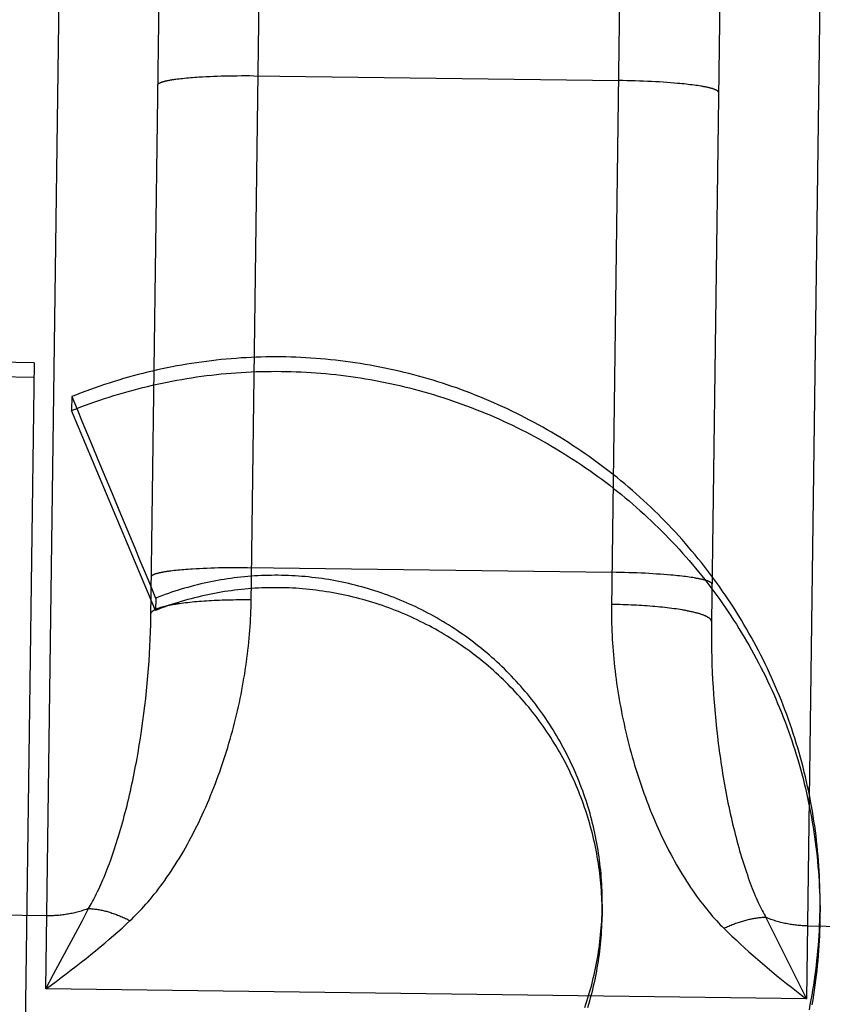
# Model space of a CAD drawing. Header units: inches. Extents: x 0 to 227, y 0 to 147.
# Tile 105 of 247: x 77.924 to 78.124, y 77.261 to 77.507. Entities that reach past the tile are written whole.
import ezdxf

# ---------------------------------------------------------------- set-up
doc = ezdxf.new("R2010")
doc.units = ezdxf.units.IN
doc.header["$LTSCALE"] = 12.466667
doc.header["$MEASUREMENT"] = 0
doc.linetypes.add('HIDDEN', pattern=[0.2, 0.1, -0.1])
doc.layers.get('0').update_dxf_attribs({"linetype": 'CONTINUOUS'})
doc.layers.add('DEFAULT_2', color=8, linetype='HIDDEN')
doc.layers.add('DIMENSIONS', color=7, linetype='CONTINUOUS')
doc.styles.get("Standard").update_dxf_attribs({"font": 'txt', "width": 0.8})
doc.dimstyles.new('DIMSTYLE_2', dxfattribs={"dimtxt": 1, "dimasz": 1.333333, "dimexe": 0.09, "dimexo": 0.07, "dimgap": 0.0375, "dimtad": 0, "dimtih": 1, "dimtoh": 1, "dimzin": 4, "dimdsep": 46, "dimtxsty": 'Standard', "dimblk": '_FILLED', "dimblk1": '_FILLED', "dimblk2": '_FILLED', "dimcen": 0.09, "dimadec": 0, "dimazin": 0, "dimtfac": 1, "dimtofl": 0, "dimtmove": 0, "dimatfit": 3, "dimldrblk": '_FILLED', "dimfxl": 0, "dimtolj": 1, "dimtzin": 4, "dimarcsym": 0})

# ---------------------------------------------------------------- blocks, each defined once
blk = doc.blocks.new('_FILLED')
at = {"color": 0, "linetype": 'ByBlock'}
blk.add_solid([(0, 0), (-1, 0.2), (-1, -0.2)], dxfattribs=at)
blk = doc.blocks.new('*D39')
at = {"layer": 'DIMENSIONS', "color": 2, "linetype": 'Continuous'}
for p, q in [((74.40079, 68.85555), (71.68206, 68.85555)), ((75.65079, 68.85555), (78.31746, 68.85555))]:
    blk.add_line(p, q, dxfattribs=at)
at = {"layer": 'DIMENSIONS', "color": 2, "linetype": 'Continuous', "xscale": 1.3333333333, "yscale": 1.3333333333, "zscale": 1.3333333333}
blk.add_blockref('_FILLED', (74.40079, 68.85555), dxfattribs=at)
at = {"layer": 'DIMENSIONS', "color": 2, "linetype": 'Continuous', "xscale": 1.3333333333, "yscale": 1.3333333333, "zscale": 1.3333333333, "rotation": 180}
blk.add_blockref('_FILLED', (75.65079, 68.85555), dxfattribs=at)
at = {"layer": 'DIMENSIONS', "color": 2, "linetype": 'Continuous', "insert": (71.18206, 69.35555), "char_height": 1, "width": 3.2, "attachment_point": 3, "line_spacing_factor": 0.9}
blk.add_mtext('1.25', dxfattribs=at)

msp = doc.modelspace()

# ---------------------------------------------------------------- linework, layer by layer
at = {"layer": 'DEFAULT_2', "color": 8, "linetype": 'HIDDEN'}
for p, q in [((77.93011, 77.26482), (77.93824, 77.87703)), ((78.12823, 77.87451), (78.1201, 77.26229)), ((77.95634, 77.35752), (77.96207, 77.78844)), ((78.10207, 77.78766), (78.09635, 77.35655)), ((77.96254, 77.49194), (77.96295, 77.492)), ((77.96295, 77.492), (77.96337, 77.49205)), ((77.96337, 77.49205), (77.96381, 77.4921)), ((77.96381, 77.4921), (77.96426, 77.49215)), ((77.96426, 77.49215), (77.96473, 77.4922)), ((77.96473, 77.4922), (77.96521, 77.49225)), ((77.96521, 77.49225), (77.96571, 77.49229)), ((77.96571, 77.49229), (77.96622, 77.49233)), ((77.96622, 77.49233), (77.96674, 77.49238)), ((77.96674, 77.49238), (77.96728, 77.49242)), ((77.96728, 77.49242), (77.96783, 77.49246)), ((77.96783, 77.49246), (77.96839, 77.49249)), ((77.96839, 77.49249), (77.96925, 77.49254)), ((77.96925, 77.49254), (77.97014, 77.49259)), ((77.97014, 77.49259), (77.97105, 77.49263)), ((77.97105, 77.49263), (77.97198, 77.49267)), ((77.97198, 77.49267), (77.97293, 77.49271)), ((77.97293, 77.49271), (77.9739, 77.49274)), ((77.9739, 77.49274), (77.97489, 77.49276)), ((77.97489, 77.49276), (77.97589, 77.49278)), ((77.97589, 77.49278), (77.9769, 77.4928)), ((77.9769, 77.4928), (77.97792, 77.49281)), ((77.97792, 77.49281), (77.97896, 77.49282)), ((77.97896, 77.49282), (77.98, 77.49282)), ((77.98, 77.49282), (77.98104, 77.49282)), ((77.98104, 77.49282), (77.98209, 77.49281)), ((77.98209, 77.49281), (78.07314, 77.4916)), ((78.07419, 77.49159), (78.07314, 77.4916)), ((78.07524, 77.49157), (78.07419, 77.49159)), ((78.07628, 77.49154), (78.07524, 77.49157)), ((78.07732, 77.49151), (78.07628, 77.49154)), ((78.07836, 77.49148), (78.07732, 77.49151)), ((78.07938, 77.49144), (78.07836, 77.49148)), ((78.08039, 77.49139), (78.07938, 77.49144)), ((78.08139, 77.49135), (78.08039, 77.49139)), ((78.08238, 77.4913), (78.08139, 77.49135)), ((78.08334, 77.49124), (78.08238, 77.4913)), ((78.08429, 77.49118), (78.08334, 77.49124)), ((78.08522, 77.49112), (78.08429, 77.49118)), ((78.08613, 77.49105), (78.08522, 77.49112)), ((78.08702, 77.49098), (78.08613, 77.49105)), ((78.08788, 77.4909), (78.08702, 77.49098)), ((78.08844, 77.49085), (78.08788, 77.4909)), ((78.08899, 77.4908), (78.08844, 77.49085)), ((78.08952, 77.49075), (78.08899, 77.4908)), ((78.09004, 77.49069), (78.08952, 77.49075)), ((78.09055, 77.49063), (78.09004, 77.49069)), ((78.09105, 77.49057), (78.09055, 77.49063)), ((78.09153, 77.49051), (78.09105, 77.49057)), ((78.092, 77.49045), (78.09153, 77.49051)), ((78.09245, 77.49039), (78.092, 77.49045)), ((78.09288, 77.49033), (78.09245, 77.49039)), ((78.0933, 77.49026), (78.09288, 77.49033)), ((104.48529, 77.45283), (46.96029, 77.45283)), ((77.92719, 77.42112), (77.7322, 77.42371)), ((77.73216, 77.42014), (77.92714, 77.41755)), ((77.92719, 77.42112), (77.92415, 77.19267)), ((77.9366, 77.41268), (77.93655, 77.40919)), ((77.9575, 77.35931), (77.93655, 77.40919)), ((77.96091, 77.36915), (77.96132, 77.3692)), ((77.96132, 77.3692), (77.96174, 77.36925)), ((77.96174, 77.36925), (77.96218, 77.3693)), ((77.96218, 77.3693), (77.96263, 77.36935)), ((77.96263, 77.36935), (77.9631, 77.3694)), ((77.9631, 77.3694), (77.96358, 77.36945)), ((77.96358, 77.36945), (77.96408, 77.36949)), ((77.96408, 77.36949), (77.96459, 77.36954)), ((77.96459, 77.36954), (77.96511, 77.36958)), ((77.96511, 77.36958), (77.96565, 77.36962)), ((77.96565, 77.36962), (77.9662, 77.36966)), ((77.9662, 77.36966), (77.96676, 77.3697)), ((77.96676, 77.3697), (77.96762, 77.36975)), ((77.96762, 77.36975), (77.96851, 77.36979)), ((77.96851, 77.36979), (77.96942, 77.36984)), ((77.96942, 77.36984), (77.97035, 77.36988)), ((77.97035, 77.36988), (77.9713, 77.36991)), ((77.9713, 77.36991), (77.97227, 77.36994)), ((77.97227, 77.36994), (77.97326, 77.36997)), ((77.97326, 77.36997), (77.97426, 77.36999)), ((77.97426, 77.36999), (77.97527, 77.37)), ((77.97527, 77.37), (77.97629, 77.37001)), ((77.97629, 77.37001), (77.97733, 77.37002)), ((77.97733, 77.37002), (77.97837, 77.37002)), ((77.97837, 77.37002), (77.97941, 77.37002)), ((77.97941, 77.37002), (77.98046, 77.37001)), ((77.98046, 77.37001), (78.07151, 77.36881)), ((78.07256, 77.36879), (78.07151, 77.36881)), ((78.07361, 77.36877), (78.07256, 77.36879)), ((78.07465, 77.36874), (78.07361, 77.36877)), ((78.07569, 77.36871), (78.07465, 77.36874)), ((78.07673, 77.36868), (78.07569, 77.36871)), ((78.07775, 77.36864), (78.07673, 77.36868)), ((78.07876, 77.3686), (78.07775, 77.36864)), ((78.07976, 77.36855), (78.07876, 77.3686)), ((78.08074, 77.3685), (78.07976, 77.36855)), ((78.08171, 77.36844), (78.08074, 77.3685)), ((78.08266, 77.36838), (78.08171, 77.36844)), ((78.08359, 77.36832), (78.08266, 77.36838)), ((78.0845, 77.36825), (78.08359, 77.36832)), ((78.08539, 77.36818), (78.0845, 77.36825)), ((78.08625, 77.36811), (78.08539, 77.36818)), ((78.08681, 77.36806), (78.08625, 77.36811)), ((78.08736, 77.368), (78.08681, 77.36806)), ((78.08789, 77.36795), (78.08736, 77.368)), ((78.08841, 77.36789), (78.08789, 77.36795)), ((78.08892, 77.36784), (78.08841, 77.36789)), ((78.08942, 77.36778), (78.08892, 77.36784)), ((78.0899, 77.36772), (78.08942, 77.36778)), ((78.09036, 77.36766), (78.0899, 77.36772)), ((78.09082, 77.3676), (78.09036, 77.36766)), ((78.09125, 77.36753), (78.09082, 77.3676)), ((78.09167, 77.36747), (78.09125, 77.36753)), ((77.95754, 77.36235), (77.9575, 77.35931)), ((77.96347, 77.36103), (77.96397, 77.3611)), ((77.96397, 77.3611), (77.96448, 77.36117)), ((77.96448, 77.36117), (77.965, 77.36124)), ((77.965, 77.36124), (77.96554, 77.3613)), ((77.96554, 77.3613), (77.96609, 77.36136)), ((77.96609, 77.36136), (77.96665, 77.36142)), ((77.96665, 77.36142), (77.96722, 77.36148)), ((77.96722, 77.36148), (77.9678, 77.36153)), ((77.9678, 77.36153), (77.9684, 77.36158)), ((77.9684, 77.36158), (77.969, 77.36163)), ((77.969, 77.36163), (77.96962, 77.36167)), ((77.96962, 77.36167), (77.97024, 77.36171)), ((77.97024, 77.36171), (77.97087, 77.36175)), ((77.97087, 77.36175), (77.97151, 77.36179)), ((77.97151, 77.36179), (77.97216, 77.36182)), ((77.97216, 77.36182), (77.97282, 77.36185)), ((77.97282, 77.36185), (77.97348, 77.36188)), ((77.97348, 77.36188), (77.97415, 77.3619)), ((77.97415, 77.3619), (77.97482, 77.36192)), ((77.97482, 77.36192), (77.9755, 77.36194)), ((77.9755, 77.36194), (77.97619, 77.36196)), ((77.97619, 77.36196), (77.97687, 77.36197)), ((77.97687, 77.36197), (77.97757, 77.36198)), ((77.97757, 77.36198), (77.97826, 77.36199)), ((77.97826, 77.36199), (77.97896, 77.36199)), ((77.97896, 77.36199), (77.97966, 77.36199)), ((77.97966, 77.36199), (77.98036, 77.36199)), ((78.0721, 77.36077), (78.0714, 77.36078)), ((78.0728, 77.36075), (78.0721, 77.36077)), ((78.0735, 77.36074), (78.0728, 77.36075)), ((78.0742, 77.36072), (78.0735, 77.36074)), ((78.07489, 77.36069), (78.0742, 77.36072)), ((78.07559, 77.36067), (78.07489, 77.36069)), ((78.07627, 77.36064), (78.07559, 77.36067)), ((78.07696, 77.36061), (78.07627, 77.36064)), ((78.07764, 77.36057), (78.07696, 77.36061)), ((78.07832, 77.36054), (78.07764, 77.36057)), ((78.07899, 77.36049), (78.07832, 77.36054)), ((78.07965, 77.36045), (78.07899, 77.36049)), ((78.08031, 77.3604), (78.07965, 77.36045)), ((78.08096, 77.36036), (78.08031, 77.3604)), ((78.0816, 77.3603), (78.08096, 77.36036)), ((78.08224, 77.36025), (78.0816, 77.3603)), ((78.08287, 77.36019), (78.08224, 77.36025)), ((78.08348, 77.36013), (78.08287, 77.36019)), ((78.08409, 77.36007), (78.08348, 77.36013)), ((78.08469, 77.36001), (78.08409, 77.36007)), ((78.08528, 77.35994), (78.08469, 77.36001)), ((78.08585, 77.35987), (78.08528, 77.35994)), ((78.08642, 77.3598), (78.08585, 77.35987)), ((78.08697, 77.35972), (78.08642, 77.3598)), ((78.08751, 77.35965), (78.08697, 77.35972)), ((78.08804, 77.35957), (78.08751, 77.35965)), ((78.08856, 77.35949), (78.08804, 77.35957)), ((77.9563, 77.35574), (77.95634, 77.35752)), ((78.09635, 77.35655), (78.09633, 77.35477)), ((77.95618, 77.35214), (77.95625, 77.35394)), ((77.95625, 77.35394), (77.9563, 77.35574)), ((78.09633, 77.35477), (78.09633, 77.35298)), ((77.9561, 77.35032), (77.95618, 77.35214)), ((78.09633, 77.35298), (78.09634, 77.35118)), ((77.95599, 77.34848), (77.9561, 77.35032)), ((78.09634, 77.35118), (78.09637, 77.34936)), ((78.09637, 77.34936), (78.09642, 77.34754)), ((77.95574, 77.34479), (77.95588, 77.34664)), ((77.95588, 77.34664), (77.95599, 77.34848)), ((78.09642, 77.34754), (78.09648, 77.3457)), ((77.9556, 77.34294), (77.95574, 77.34479)), ((78.09648, 77.3457), (78.09655, 77.34385)), ((78.09655, 77.34385), (78.09664, 77.34199)), ((77.95543, 77.34107), (77.9556, 77.34294)), ((78.09664, 77.34199), (78.09675, 77.34013)), ((77.95505, 77.33733), (77.95525, 77.3392)), ((77.95525, 77.3392), (77.95543, 77.34107)), ((78.09675, 77.34013), (78.09688, 77.33826)), ((77.95484, 77.33545), (77.95505, 77.33733)), ((77.95461, 77.33358), (77.95484, 77.33545)), ((78.09709, 77.33544), (78.09725, 77.33356)), ((77.9541, 77.32982), (77.95436, 77.3317)), ((77.95436, 77.3317), (77.95461, 77.33358)), ((78.09725, 77.33356), (78.09743, 77.33168)), ((78.09743, 77.33168), (78.09763, 77.32979)), ((78.09763, 77.32979), (78.09784, 77.32791)), ((78.09784, 77.32791), (78.09807, 77.32603)), ((77.93924, 77.28189), (77.94079, 77.28486)), ((78.06908, 77.28594), (78.06904, 77.28284)), ((78.12348, 77.28557), (78.12344, 77.28211)), ((77.93035, 77.28303), (77.84036, 77.28423)), ((78.10996, 77.28261), (78.11143, 77.2796)), ((77.937, 77.27767), (77.93924, 77.28189)), ((78.12034, 77.28051), (78.21033, 77.27932)), ((78.11143, 77.2796), (78.113, 77.27642)), ((78.113, 77.27642), (78.1201, 77.26229)), ((78.1201, 77.26229), (77.93011, 77.26482))]:
    msp.add_line(p, q, dxfattribs=at)
for points in [[(77.95115, 77.28183), (77.95163, 77.28229), (77.95212, 77.28276), (77.95261, 77.28324), (77.9531, 77.28374), (77.95359, 77.28426), (77.95409, 77.28479), (77.9546, 77.28535), (77.95511, 77.28592), (77.95563, 77.28651), (77.95615, 77.28712), (77.95667, 77.28775), (77.95719, 77.2884), (77.95771, 77.28906), (77.95824, 77.28974), (77.95877, 77.29044), (77.95929, 77.29116), (77.95982, 77.29189), (77.96035, 77.29264), (77.96087, 77.2934), (77.96139, 77.29418), (77.96191, 77.29497), (77.96243, 77.29578), (77.96295, 77.2966), (77.96346, 77.29743), (77.96396, 77.29828), (77.96446, 77.29913), (77.96496, 77.3), (77.96545, 77.30088), (77.96594, 77.30177), (77.96642, 77.30267), (77.96689, 77.30358), (77.96736, 77.3045), (77.96782, 77.30542), (77.96828, 77.30635), (77.96873, 77.3073), (77.96917, 77.30824), (77.96961, 77.3092), (77.97003, 77.31016), (77.97045, 77.31112), (77.97087, 77.3121), (77.97127, 77.31307), (77.97167, 77.31406), (77.97206, 77.31504), (77.97245, 77.31603), (77.97282, 77.31703), (77.97319, 77.31802), (77.97355, 77.31902), (77.9739, 77.32003), (77.97424, 77.32104), (77.97458, 77.32204), (77.97491, 77.32306), (77.97523, 77.32407), (77.97554, 77.32508), (77.97584, 77.3261), (77.97614, 77.32712), (77.97643, 77.32814), (77.97671, 77.32915), (77.97698, 77.33017), (77.97724, 77.33119), (77.9775, 77.33221), (77.97774, 77.33323), (77.97798, 77.33425), (77.97821, 77.33527), (77.97844, 77.33629), (77.97865, 77.33731), (77.97886, 77.33833), (77.97905, 77.33934), (77.97924, 77.34035), (77.97943, 77.34137), (77.9796, 77.34238), (77.97977, 77.34339), (77.97992, 77.34439), (77.98007, 77.3454), (77.98022, 77.3464), (77.98035, 77.3474), (77.98047, 77.34839), (77.98059, 77.34939), (77.9807, 77.35038), (77.9808, 77.35136), (77.9809, 77.35235), (77.98098, 77.35333), (77.98106, 77.35431), (77.98113, 77.35528), (77.98119, 77.35625), (77.98125, 77.35721), (77.9813, 77.35817), (77.98134, 77.35913), (77.98137, 77.36008), (77.98139, 77.36103), (77.98729, 77.8053)], [(78.07729, 77.80411), (78.07139, 77.35984)], [(77.95811, 77.49052), (77.95812, 77.49055), (77.95812, 77.49059), (77.95814, 77.49063), (77.95815, 77.49066), (77.95818, 77.4907), (77.9582, 77.49074), (77.95824, 77.49077), (77.95827, 77.49081), (77.95832, 77.49084), (77.95836, 77.49088), (77.95841, 77.49092), (77.95847, 77.49095), (77.95853, 77.49099), (77.9586, 77.49102), (77.95867, 77.49106), (77.95875, 77.49109), (77.95883, 77.49113), (77.95891, 77.49116), (77.959, 77.49119), (77.9591, 77.49123), (77.9592, 77.49126), (77.9593, 77.4913), (77.95941, 77.49133), (77.95953, 77.49136), (77.95965, 77.4914), (77.95977, 77.49143), (77.9599, 77.49146), (77.96003, 77.49149), (77.96017, 77.49152), (77.96031, 77.49156), (77.96045, 77.49159), (77.9606, 77.49162), (77.96076, 77.49165), (77.96092, 77.49168), (77.96108, 77.49171), (77.96125, 77.49174), (77.96142, 77.49177), (77.9616, 77.4918), (77.96178, 77.49183), (77.96196, 77.49186), (77.96215, 77.49189), (77.96234, 77.49191), (77.96254, 77.49194)], [(78.0981, 77.48866), (78.0981, 77.4887), (78.09809, 77.48873), (78.09808, 77.48877), (78.09806, 77.48881), (78.09804, 77.48884), (78.09801, 77.48888), (78.09798, 77.48892), (78.09795, 77.48895), (78.09791, 77.48899), (78.09786, 77.48903), (78.09781, 77.48906), (78.09775, 77.4891), (78.09769, 77.48914), (78.09763, 77.48917), (78.09756, 77.48921), (78.09748, 77.48925), (78.0974, 77.48929), (78.09732, 77.48932), (78.09723, 77.48936), (78.09713, 77.4894), (78.09703, 77.48943), (78.09693, 77.48947), (78.09682, 77.4895), (78.09671, 77.48954), (78.09659, 77.48958), (78.09647, 77.48961), (78.09634, 77.48965), (78.09621, 77.48968), (78.09607, 77.48972), (78.09593, 77.48975), (78.09579, 77.48979), (78.09564, 77.48983), (78.09549, 77.48986), (78.09533, 77.4899), (78.09516, 77.48993), (78.095, 77.48996), (78.09483, 77.49), (78.09465, 77.49003), (78.09447, 77.49007), (78.09429, 77.4901), (78.0941, 77.49013), (78.09391, 77.49017), (78.09371, 77.4902), (78.0933, 77.49026)], [(78.12348, 77.28557), (78.12348, 77.28681), (78.12347, 77.28806), (78.12345, 77.28931), (78.12342, 77.29055), (78.12338, 77.2918), (78.12332, 77.29305), (78.12325, 77.29429), (78.12318, 77.29554), (78.12309, 77.29678), (78.12298, 77.29803), (78.12287, 77.29927), (78.12275, 77.30051), (78.12261, 77.30175), (78.12247, 77.30299), (78.12231, 77.30423), (78.12214, 77.30546), (78.12196, 77.3067), (78.12177, 77.30793), (78.12156, 77.30916), (78.12135, 77.31039), (78.12112, 77.31162), (78.12089, 77.31285), (78.12064, 77.31407), (78.12038, 77.31529), (78.12011, 77.31651), (78.11983, 77.31773), (78.11953, 77.31894), (78.11923, 77.32015), (78.11891, 77.32136), (78.11859, 77.32256), (78.11825, 77.32377), (78.1179, 77.32497), (78.11754, 77.32616), (78.11717, 77.32735), (78.11679, 77.32854), (78.1164, 77.32973), (78.116, 77.33091), (78.11558, 77.33209), (78.11516, 77.33326), (78.11472, 77.33444), (78.11428, 77.3356), (78.11382, 77.33676), (78.11335, 77.33792), (78.11288, 77.33908), (78.11239, 77.34023), (78.11189, 77.34137), (78.11138, 77.34251), (78.11086, 77.34365), (78.11033, 77.34478), (78.10979, 77.34591), (78.10924, 77.34703), (78.10868, 77.34814), (78.1081, 77.34925), (78.10752, 77.35036), (78.10693, 77.35146), (78.10633, 77.35255), (78.10572, 77.35364), (78.1051, 77.35473), (78.10446, 77.35581), (78.10382, 77.35688), (78.10317, 77.35794), (78.10251, 77.359), (78.10184, 77.36006), (78.10116, 77.36111), (78.10047, 77.36215), (78.09977, 77.36318), (78.09906, 77.36421), (78.09834, 77.36523), (78.09762, 77.36625), (78.09688, 77.36726), (78.09613, 77.36826), (78.09538, 77.36925), (78.09462, 77.37024), (78.09384, 77.37122), (78.09306, 77.3722), (78.09227, 77.37316), (78.09147, 77.37412), (78.09066, 77.37508), (78.08984, 77.37602), (78.08902, 77.37696), (78.08818, 77.37789), (78.08734, 77.37881), (78.08649, 77.37972), (78.08563, 77.38063), (78.08477, 77.38152), (78.08389, 77.38241), (78.08301, 77.3833), (78.08211, 77.38417), (78.08121, 77.38504), (78.08031, 77.38589), (78.07939, 77.38674), (78.07847, 77.38758), (78.07754, 77.38841), (78.0766, 77.38924), (78.07566, 77.39005), (78.0747, 77.39086), (78.07374, 77.39165), (78.07278, 77.39244), (78.0718, 77.39322), (78.07082, 77.39399), (78.06983, 77.39475), (78.06884, 77.3955), (78.06783, 77.39625), (78.06683, 77.39698), (78.06581, 77.3977), (78.06479, 77.39842), (78.06376, 77.39912), (78.06272, 77.39982), (78.06168, 77.40051), (78.06064, 77.40118), (78.05958, 77.40185), (78.05852, 77.40251), (78.05746, 77.40315), (78.05639, 77.40379), (78.05531, 77.40442), (78.05423, 77.40504), (78.05314, 77.40564), (78.05205, 77.40624), (78.05095, 77.40683), (78.04985, 77.40741), (78.04874, 77.40798), (78.04762, 77.40853), (78.0465, 77.40908), (78.04538, 77.40962), (78.04425, 77.41014), (78.04312, 77.41066), (78.04198, 77.41116), (78.04084, 77.41166), (78.03969, 77.41214), (78.03854, 77.41262), (78.03738, 77.41308), (78.03622, 77.41353), (78.03506, 77.41397), (78.03389, 77.41441), (78.03272, 77.41483), (78.03154, 77.41524), (78.03036, 77.41563), (78.02918, 77.41602), (78.02799, 77.4164), (78.02681, 77.41677), (78.02561, 77.41712), (78.02442, 77.41747), (78.02322, 77.4178), (78.02202, 77.41812), (78.02081, 77.41843), (78.0196, 77.41873), (78.01839, 77.41902), (78.01718, 77.4193), (78.01597, 77.41957), (78.01475, 77.41982), (78.01353, 77.42007), (78.01231, 77.4203), (78.01108, 77.42052), (78.00986, 77.42073), (78.00863, 77.42093), (78.0074, 77.42112), (78.00617, 77.4213), (78.00494, 77.42146), (78.0037, 77.42162), (78.00247, 77.42176), (78.00123, 77.42189), (77.99999, 77.42201), (77.99875, 77.42212), (77.99751, 77.42222), (77.99627, 77.42231), (77.99503, 77.42238), (77.99379, 77.42244), (77.99255, 77.4225), (77.99131, 77.42254), (77.99006, 77.42257), (77.98882, 77.42258), (77.98758, 77.42259), (77.98633, 77.42259), (77.98509, 77.42257), (77.98385, 77.42254), (77.9826, 77.4225), (77.98136, 77.42245), (77.98012, 77.42239), (77.97888, 77.42232), (77.97764, 77.42223), (77.9764, 77.42214), (77.97516, 77.42203), (77.97392, 77.42191), (77.97268, 77.42178), (77.97145, 77.42164), (77.97021, 77.42148), (77.96898, 77.42132), (77.96775, 77.42114), (77.96652, 77.42096), (77.96529, 77.42076), (77.96406, 77.42055), (77.96284, 77.42033), (77.96162, 77.4201), (77.9604, 77.41986), (77.95918, 77.4196), (77.95796, 77.41934), (77.95675, 77.41906), (77.95554, 77.41877), (77.95433, 77.41847)], [(77.93655, 77.40919), (77.93771, 77.40965), (77.93887, 77.41009), (77.94004, 77.41053), (77.94121, 77.41096), (77.94238, 77.41137), (77.94356, 77.41178), (77.94474, 77.41217), (77.94592, 77.41255), (77.94711, 77.41293), (77.9483, 77.41329), (77.9495, 77.41364), (77.9507, 77.41398), (77.9519, 77.41431), (77.9531, 77.41462), (77.95431, 77.41493), (77.95552, 77.41523), (77.95673, 77.41551), (77.95795, 77.41578), (77.95917, 77.41605), (77.96039, 77.4163), (77.96161, 77.41654), (77.96283, 77.41677), (77.96406, 77.41699), (77.96529, 77.41719), (77.96652, 77.41739), (77.96775, 77.41758), (77.96899, 77.41775), (77.97022, 77.41791), (77.97146, 77.41806), (77.9727, 77.4182), (77.97394, 77.41833), (77.97518, 77.41845), (77.97642, 77.41855), (77.97766, 77.41865), (77.97891, 77.41873), (77.98015, 77.4188), (77.98139, 77.41886), (77.98264, 77.41891), (77.98388, 77.41895), (77.98513, 77.41898), (77.98638, 77.41899), (77.98762, 77.419), (77.98887, 77.41899), (77.99012, 77.41897), (77.99136, 77.41894), (77.99261, 77.4189), (77.99385, 77.41884), (77.9951, 77.41878), (77.99634, 77.41871), (77.99758, 77.41862), (77.99883, 77.41852), (78.00007, 77.41841), (78.00131, 77.41829), (78.00255, 77.41816), (78.00378, 77.41802), (78.00502, 77.41786), (78.00626, 77.41769), (78.00749, 77.41752), (78.00872, 77.41733), (78.00995, 77.41713), (78.01118, 77.41692), (78.01241, 77.4167), (78.01363, 77.41646), (78.01485, 77.41622), (78.01607, 77.41597), (78.01729, 77.4157), (78.0185, 77.41542), (78.01971, 77.41513), (78.02092, 77.41483), (78.02213, 77.41452), (78.02333, 77.4142), (78.02453, 77.41387), (78.02573, 77.41353), (78.02693, 77.41317), (78.02812, 77.41281), (78.0293, 77.41243), (78.03049, 77.41205), (78.03167, 77.41165), (78.03285, 77.41124), (78.03402, 77.41082), (78.03519, 77.41039), (78.03635, 77.40995), (78.03751, 77.4095), (78.03867, 77.40904), (78.03982, 77.40857), (78.04097, 77.40809), (78.04211, 77.40759), (78.04325, 77.40709), (78.04439, 77.40658), (78.04552, 77.40605), (78.04664, 77.40552), (78.04776, 77.40498), (78.04887, 77.40442), (78.04998, 77.40386), (78.05109, 77.40328), (78.05219, 77.4027), (78.05328, 77.40211), (78.05437, 77.4015), (78.05545, 77.40089), (78.05653, 77.40026), (78.0576, 77.39963), (78.05866, 77.39899), (78.05972, 77.39833), (78.06077, 77.39767), (78.06182, 77.397), (78.06286, 77.39632), (78.06389, 77.39562), (78.06492, 77.39492), (78.06594, 77.39421), (78.06696, 77.3935), (78.06796, 77.39277), (78.06897, 77.39203), (78.06996, 77.39128), (78.07095, 77.39053), (78.07193, 77.38976), (78.0729, 77.38899), (78.07387, 77.38821), (78.07482, 77.38742), (78.07578, 77.38662), (78.07672, 77.38581), (78.07766, 77.38499), (78.07859, 77.38417), (78.07951, 77.38333), (78.08042, 77.38249), (78.08133, 77.38164), (78.08222, 77.38078), (78.08311, 77.37991), (78.08399, 77.37904), (78.08487, 77.37816), (78.08573, 77.37726), (78.08659, 77.37637), (78.08744, 77.37546), (78.08828, 77.37455), (78.08911, 77.37362), (78.08994, 77.3727), (78.09075, 77.37176), (78.09156, 77.37081), (78.09236, 77.36986), (78.09314, 77.3689), (78.09392, 77.36794), (78.09469, 77.36697), (78.09546, 77.36599), (78.09621, 77.365), (78.09695, 77.36401), (78.09769, 77.36301), (78.09841, 77.362), (78.09913, 77.36099), (78.09983, 77.35997), (78.10053, 77.35894), (78.10122, 77.35791), (78.1019, 77.35687), (78.10257, 77.35582), (78.10322, 77.35477), (78.10387, 77.35372), (78.10451, 77.35265), (78.10514, 77.35159), (78.10576, 77.35051), (78.10637, 77.34943), (78.10697, 77.34835), (78.10756, 77.34726), (78.10814, 77.34616), (78.10871, 77.34506), (78.10927, 77.34395), (78.10982, 77.34284), (78.11036, 77.34173), (78.11089, 77.3406), (78.1114, 77.33948), (78.11191, 77.33835), (78.11241, 77.33721), (78.11289, 77.33607), (78.11337, 77.33493), (78.11384, 77.33378), (78.11429, 77.33263), (78.11474, 77.33147), (78.11517, 77.33031), (78.11559, 77.32915), (78.116, 77.32798), (78.11641, 77.32681), (78.1168, 77.32563), (78.11718, 77.32445), (78.11754, 77.32327), (78.1179, 77.32208), (78.11825, 77.3209), (78.11858, 77.3197), (78.11891, 77.31851), (78.11922, 77.31731), (78.11953, 77.31611), (78.11982, 77.31491), (78.1201, 77.3137), (78.12037, 77.31249), (78.12063, 77.31128), (78.12087, 77.31007), (78.12111, 77.30885), (78.12133, 77.30763), (78.12155, 77.30641), (78.12175, 77.30519), (78.12194, 77.30397), (78.12212, 77.30275), (78.12229, 77.30152)], [(77.95433, 77.41847), (77.95313, 77.41816), (77.95192, 77.41784), (77.95073, 77.41751), (77.94953, 77.41717), (77.94834, 77.41681), (77.94715, 77.41645), (77.94596, 77.41607), (77.94478, 77.41569), (77.9436, 77.41529), (77.94242, 77.41488), (77.94125, 77.41446), (77.94008, 77.41403), (77.93891, 77.41359), (77.93775, 77.41314), (77.9366, 77.41268)], [(77.95648, 77.36772), (77.95648, 77.36776), (77.95649, 77.36779), (77.9565, 77.36783), (77.95652, 77.36787), (77.95654, 77.3679), (77.95657, 77.36794), (77.9566, 77.36798), (77.95664, 77.36801), (77.95668, 77.36805), (77.95673, 77.36808), (77.95678, 77.36812), (77.95684, 77.36815), (77.9569, 77.36819), (77.95697, 77.36823), (77.95704, 77.36826), (77.95712, 77.36829), (77.9572, 77.36833), (77.95728, 77.36836), (77.95737, 77.3684), (77.95747, 77.36843), (77.95757, 77.36847), (77.95767, 77.3685), (77.95778, 77.36853), (77.9579, 77.36857), (77.95801, 77.3686), (77.95814, 77.36863), (77.95826, 77.36866), (77.9584, 77.3687), (77.95853, 77.36873), (77.95868, 77.36876), (77.95882, 77.36879), (77.95897, 77.36882), (77.95913, 77.36885), (77.95929, 77.36888), (77.95945, 77.36891), (77.95962, 77.36894), (77.95979, 77.36897), (77.95997, 77.369), (77.96015, 77.36903), (77.96033, 77.36906), (77.96052, 77.36909), (77.96071, 77.36912), (77.96091, 77.36915)], [(78.06908, 77.28594), (78.06908, 77.28679), (78.06908, 77.28764), (78.06906, 77.28849), (78.06903, 77.28933), (78.069, 77.29018), (78.06895, 77.29103), (78.0689, 77.29187), (78.06884, 77.29272), (78.06877, 77.29357), (78.06869, 77.29441), (78.0686, 77.29525), (78.06851, 77.2961), (78.0684, 77.29694), (78.06829, 77.29778), (78.06816, 77.29862), (78.06803, 77.29946), (78.06789, 77.30029), (78.06774, 77.30113), (78.06759, 77.30196), (78.06742, 77.3028), (78.06725, 77.30363), (78.06706, 77.30445), (78.06687, 77.30528), (78.06667, 77.30611), (78.06646, 77.30693), (78.06624, 77.30775), (78.06602, 77.30857), (78.06578, 77.30938), (78.06554, 77.3102), (78.06529, 77.31101), (78.06503, 77.31181), (78.06476, 77.31262), (78.06448, 77.31342), (78.0642, 77.31422), (78.0639, 77.31502), (78.0636, 77.31581), (78.06329, 77.3166), (78.06297, 77.31739), (78.06265, 77.31817), (78.06231, 77.31895), (78.06197, 77.31973), (78.06162, 77.3205), (78.06126, 77.32127), (78.06089, 77.32204), (78.06052, 77.3228), (78.06014, 77.32356), (78.05975, 77.32431), (78.05935, 77.32506), (78.05894, 77.32581), (78.05853, 77.32655), (78.05811, 77.32728), (78.05768, 77.32802), (78.05724, 77.32874), (78.0568, 77.32947), (78.05635, 77.33019), (78.05589, 77.3309), (78.05542, 77.33161), (78.05495, 77.33231), (78.05447, 77.33301), (78.05398, 77.33371), (78.05349, 77.3344), (78.05298, 77.33508), (78.05248, 77.33576), (78.05196, 77.33643), (78.05144, 77.3371), (78.05091, 77.33776), (78.05037, 77.33842), (78.04982, 77.33907), (78.04927, 77.33972), (78.04872, 77.34036), (78.04815, 77.34099), (78.04758, 77.34162), (78.04701, 77.34224), (78.04642, 77.34286), (78.04583, 77.34347), (78.04524, 77.34407), (78.04464, 77.34467), (78.04403, 77.34526), (78.04341, 77.34585), (78.04279, 77.34642), (78.04217, 77.347), (78.04153, 77.34756), (78.0409, 77.34812), (78.04025, 77.34867), (78.0396, 77.34922), (78.03895, 77.34976), (78.03829, 77.35029), (78.03762, 77.35081), (78.03695, 77.35133), (78.03627, 77.35184), (78.03559, 77.35235), (78.03491, 77.35284), (78.03421, 77.35333), (78.03352, 77.35381), (78.03281, 77.35429), (78.03211, 77.35476), (78.0314, 77.35522), (78.03068, 77.35567), (78.02996, 77.35612), (78.02923, 77.35655), (78.0285, 77.35698), (78.02777, 77.35741), (78.02703, 77.35782), (78.02629, 77.35823), (78.02554, 77.35863), (78.02479, 77.35902), (78.02403, 77.3594), (78.02327, 77.35978), (78.02251, 77.36015), (78.02174, 77.36051), (78.02097, 77.36086), (78.0202, 77.3612), (78.01942, 77.36154), (78.01864, 77.36187), (78.01786, 77.36219), (78.01707, 77.3625), (78.01628, 77.3628), (78.01549, 77.3631), (78.01469, 77.36338), (78.01389, 77.36366), (78.01309, 77.36393), (78.01228, 77.36419), (78.01147, 77.36445), (78.01066, 77.36469), (78.00985, 77.36493), (78.00904, 77.36516), (78.00822, 77.36538), (78.0074, 77.36559), (78.00658, 77.36579), (78.00575, 77.36598), (78.00493, 77.36617), (78.0041, 77.36635), (78.00327, 77.36651), (78.00244, 77.36667), (78.00161, 77.36682), (78.00077, 77.36697), (77.99994, 77.3671), (77.9991, 77.36723), (77.99826, 77.36734), (77.99742, 77.36745), (77.99658, 77.36755), (77.99574, 77.36764), (77.9949, 77.36772), (77.99405, 77.36779), (77.99321, 77.36786), (77.99237, 77.36791), (77.99152, 77.36796), (77.99068, 77.368), (77.98983, 77.36802), (77.98898, 77.36804), (77.98814, 77.36806), (77.98729, 77.36806), (77.98645, 77.36805), (77.9856, 77.36804), (77.98475, 77.36801), (77.98391, 77.36798), (77.98306, 77.36794), (77.98222, 77.36789), (77.98138, 77.36783), (77.98053, 77.36776), (77.97969, 77.36768), (77.97885, 77.3676), (77.97801, 77.3675), (77.97717, 77.3674), (77.97633, 77.36729), (77.97549, 77.36717), (77.97465, 77.36704), (77.97382, 77.3669), (77.97298, 77.36676), (77.97215, 77.3666), (77.97132, 77.36644), (77.97049, 77.36627), (77.96967, 77.36608), (77.96884, 77.3659), (77.96802, 77.3657), (77.9672, 77.36549), (77.96638, 77.36528), (77.96556, 77.36505), (77.96475, 77.36482), (77.96394, 77.36458), (77.96313, 77.36433), (77.96232, 77.36407), (77.96152, 77.36381), (77.96072, 77.36353), (77.95992, 77.36325), (77.95912, 77.36296), (77.95833, 77.36266), (77.95754, 77.36235)], [(78.09647, 77.36586), (78.09647, 77.3659), (78.09646, 77.36594), (78.09645, 77.36597), (78.09643, 77.36601), (78.09641, 77.36605), (78.09638, 77.36608), (78.09635, 77.36612), (78.09632, 77.36616), (78.09627, 77.36619), (78.09623, 77.36623), (78.09618, 77.36627), (78.09612, 77.3663), (78.09606, 77.36634), (78.096, 77.36638), (78.09592, 77.36642), (78.09585, 77.36645), (78.09577, 77.36649), (78.09569, 77.36653), (78.0956, 77.36656), (78.0955, 77.3666), (78.0954, 77.36664), (78.0953, 77.36667), (78.09519, 77.36671), (78.09508, 77.36674), (78.09496, 77.36678), (78.09484, 77.36682), (78.09471, 77.36685), (78.09458, 77.36689), (78.09444, 77.36692), (78.0943, 77.36696), (78.09416, 77.36699), (78.09401, 77.36703), (78.09385, 77.36706), (78.0937, 77.3671), (78.09353, 77.36713), (78.09337, 77.36717), (78.0932, 77.3672), (78.09302, 77.36724), (78.09284, 77.36727), (78.09266, 77.3673), (78.09247, 77.36734), (78.09228, 77.36737), (78.09208, 77.3674), (78.09167, 77.36747)], [(78.06905, 77.28347), (78.06905, 77.28432), (78.06904, 77.28516), (78.06902, 77.28601), (78.069, 77.28685), (78.06896, 77.2877), (78.06892, 77.28854), (78.06886, 77.28939), (78.0688, 77.29023), (78.06873, 77.29108), (78.06865, 77.29192), (78.06856, 77.29276), (78.06847, 77.2936), (78.06836, 77.29444), (78.06824, 77.29528), (78.06812, 77.29611), (78.06799, 77.29695), (78.06785, 77.29778), (78.0677, 77.29862), (78.06754, 77.29945), (78.06737, 77.30028), (78.06719, 77.30111), (78.06701, 77.30193), (78.06681, 77.30276), (78.06661, 77.30358), (78.0664, 77.3044), (78.06618, 77.30521), (78.06595, 77.30603), (78.06572, 77.30684), (78.06547, 77.30765), (78.06522, 77.30846), (78.06495, 77.30926), (78.06468, 77.31007), (78.06441, 77.31087), (78.06412, 77.31166), (78.06382, 77.31246), (78.06352, 77.31325), (78.0632, 77.31403), (78.06288, 77.31482), (78.06256, 77.3156), (78.06222, 77.31637), (78.06187, 77.31715), (78.06152, 77.31792), (78.06116, 77.31868), (78.06079, 77.31945), (78.06041, 77.3202), (78.06003, 77.32096), (78.05963, 77.32171), (78.05923, 77.32246), (78.05882, 77.3232), (78.05841, 77.32394), (78.05798, 77.32467), (78.05755, 77.3254), (78.05711, 77.32612), (78.05666, 77.32684), (78.05621, 77.32756), (78.05574, 77.32827), (78.05527, 77.32897), (78.0548, 77.32967), (78.05431, 77.33037), (78.05382, 77.33106), (78.05332, 77.33175), (78.05281, 77.33243), (78.0523, 77.3331), (78.05178, 77.33377), (78.05125, 77.33444), (78.05072, 77.3351), (78.05018, 77.33575), (78.04963, 77.3364), (78.04907, 77.33704), (78.04851, 77.33767), (78.04794, 77.3383), (78.04737, 77.33893), (78.04679, 77.33955), (78.0462, 77.34016), (78.0456, 77.34077), (78.045, 77.34136), (78.0444, 77.34196), (78.04378, 77.34255), (78.04316, 77.34313), (78.04254, 77.3437), (78.04191, 77.34427), (78.04127, 77.34483), (78.04063, 77.34539), (78.03998, 77.34593), (78.03932, 77.34647), (78.03866, 77.34701), (78.038, 77.34754), (78.03733, 77.34806), (78.03665, 77.34857), (78.03597, 77.34908), (78.03528, 77.34958), (78.03459, 77.35007), (78.03389, 77.35056), (78.03319, 77.35103), (78.03248, 77.3515), (78.03176, 77.35197), (78.03105, 77.35242), (78.03032, 77.35287), (78.0296, 77.35331), (78.02887, 77.35375), (78.02813, 77.35417), (78.02739, 77.35459), (78.02664, 77.355), (78.0259, 77.3554), (78.02514, 77.3558), (78.02438, 77.35618), (78.02362, 77.35656), (78.02286, 77.35693), (78.02209, 77.3573), (78.02131, 77.35765), (78.02054, 77.358), (78.01976, 77.35834), (78.01897, 77.35867), (78.01819, 77.35899), (78.0174, 77.35931), (78.0166, 77.35961), (78.0158, 77.35991), (78.015, 77.3602), (78.0142, 77.36048), (78.01339, 77.36076), (78.01259, 77.36102), (78.01177, 77.36128), (78.01096, 77.36153), (78.01014, 77.36177), (78.00932, 77.362), (78.0085, 77.36222), (78.00768, 77.36243), (78.00685, 77.36264), (78.00602, 77.36284), (78.00519, 77.36302), (78.00436, 77.3632), (78.00353, 77.36338), (78.00269, 77.36354), (78.00185, 77.36369), (78.00101, 77.36384), (78.00017, 77.36397), (77.99933, 77.3641), (77.99849, 77.36422), (77.99764, 77.36433), (77.9968, 77.36443), (77.99595, 77.36452), (77.9951, 77.36461), (77.99425, 77.36468), (77.9934, 77.36475), (77.99255, 77.36481), (77.9917, 77.36486), (77.99085, 77.3649), (77.99, 77.36493), (77.98915, 77.36495), (77.9883, 77.36496), (77.98745, 77.36497), (77.9866, 77.36496), (77.98574, 77.36495), (77.98489, 77.36493), (77.98404, 77.3649), (77.98319, 77.36486), (77.98234, 77.36481), (77.98149, 77.36475), (77.98064, 77.36468), (77.97979, 77.36461), (77.97894, 77.36453), (77.9781, 77.36443), (77.97725, 77.36433), (77.97641, 77.36422), (77.97556, 77.3641), (77.97472, 77.36398), (77.97388, 77.36384), (77.97304, 77.3637), (77.97221, 77.36354), (77.97137, 77.36338), (77.97054, 77.36321), (77.9697, 77.36303), (77.96887, 77.36284), (77.96804, 77.36264), (77.96722, 77.36244), (77.96639, 77.36222), (77.96557, 77.362), (77.96475, 77.36177), (77.96394, 77.36153), (77.96312, 77.36128), (77.96231, 77.36103), (77.9615, 77.36076), (77.96069, 77.36049), (77.95989, 77.36021), (77.95909, 77.35992), (77.95829, 77.35962), (77.9575, 77.35931)], [(77.98036, 77.36199), (77.98106, 77.36198), (77.98141, 77.36197)], [(77.95636, 77.35841), (77.95636, 77.35846), (77.95637, 77.35852), (77.95638, 77.35857), (77.9564, 77.35863), (77.95642, 77.35868), (77.95645, 77.35874), (77.95648, 77.35879), (77.95652, 77.35884), (77.95656, 77.3589), (77.95661, 77.35895), (77.95666, 77.359), (77.95672, 77.35906), (77.95678, 77.35911), (77.95685, 77.35916), (77.95692, 77.35922), (77.957, 77.35927), (77.95708, 77.35932), (77.95716, 77.35937), (77.95725, 77.35942), (77.95735, 77.35948), (77.95745, 77.35953), (77.95755, 77.35958), (77.95766, 77.35963), (77.95778, 77.35968), (77.9579, 77.35973), (77.95802, 77.35978), (77.95815, 77.35983), (77.95828, 77.35988), (77.95842, 77.35992), (77.95856, 77.35997), (77.9587, 77.36002), (77.95886, 77.36007), (77.95901, 77.36011), (77.95917, 77.36016), (77.95933, 77.36021), (77.9595, 77.36025), (77.95967, 77.3603), (77.95985, 77.36034), (77.96003, 77.36039), (77.96022, 77.36043), (77.96041, 77.36048), (77.9606, 77.36052), (77.9608, 77.36056), (77.961, 77.3606), (77.9612, 77.36065), (77.96141, 77.36069), (77.96163, 77.36073), (77.96184, 77.36077), (77.96206, 77.36081), (77.96229, 77.36085), (77.96252, 77.36088), (77.96275, 77.36092), (77.96299, 77.36096), (77.96323, 77.361), (77.96347, 77.36103)], [(78.07139, 77.35984), (78.07139, 77.35889), (78.0714, 77.35793), (78.07141, 77.35698), (78.07143, 77.35602), (78.07146, 77.35505), (78.0715, 77.35408), (78.07154, 77.3531), (78.07159, 77.35213), (78.07165, 77.35114), (78.07172, 77.35016), (78.0718, 77.34917), (78.07188, 77.34817), (78.07197, 77.34718), (78.07207, 77.34618), (78.07218, 77.34518), (78.07229, 77.34417), (78.07241, 77.34316), (78.07255, 77.34215), (78.07268, 77.34114), (78.07283, 77.34013), (78.07299, 77.33911), (78.07315, 77.33809), (78.07332, 77.33707), (78.0735, 77.33605), (78.07369, 77.33503), (78.07388, 77.334), (78.07409, 77.33298), (78.0743, 77.33195), (78.07452, 77.33093), (78.07475, 77.3299), (78.07498, 77.32887), (78.07523, 77.32785), (78.07548, 77.32682), (78.07574, 77.32579), (78.07601, 77.32477), (78.07628, 77.32375), (78.07657, 77.32272), (78.07686, 77.3217), (78.07716, 77.32068), (78.07747, 77.31966), (78.07779, 77.31865), (78.07811, 77.31764), (78.07845, 77.31663), (78.07879, 77.31562), (78.07914, 77.31462), (78.07949, 77.31362), (78.07986, 77.31262), (78.08023, 77.31163), (78.08061, 77.31064), (78.081, 77.30966), (78.08139, 77.30868), (78.08179, 77.30771), (78.0822, 77.30674), (78.08262, 77.30578), (78.08304, 77.30483), (78.08347, 77.30389), (78.08391, 77.30295), (78.08436, 77.30202), (78.08481, 77.3011), (78.08526, 77.30019), (78.08573, 77.29928), (78.08619, 77.29839), (78.08667, 77.29751), (78.08715, 77.29664), (78.08763, 77.29578), (78.08812, 77.29494), (78.08861, 77.2941), (78.0891, 77.29328), (78.0896, 77.29248), (78.09011, 77.29168), (78.09061, 77.29091), (78.09112, 77.29014), (78.09162, 77.2894), (78.09213, 77.28867), (78.09264, 77.28796), (78.09315, 77.28726), (78.09365, 77.28659), (78.09416, 77.28593), (78.09466, 77.28528), (78.09516, 77.28466), (78.09566, 77.28406), (78.09616, 77.28347), (78.09665, 77.2829), (78.09714, 77.28235), (78.09762, 77.28182), (78.0981, 77.28131), (78.09857, 77.28081), (78.09904, 77.28033), (78.09951, 77.27986)], [(78.09635, 77.35655), (78.09634, 77.3566), (78.09634, 77.35666), (78.09633, 77.35671), (78.09631, 77.35677), (78.09629, 77.35682), (78.09626, 77.35688), (78.09623, 77.35693), (78.09619, 77.35699), (78.09615, 77.35704), (78.09611, 77.3571), (78.09606, 77.35715), (78.096, 77.35721), (78.09594, 77.35726), (78.09587, 77.35732), (78.0958, 77.35737), (78.09573, 77.35743), (78.09565, 77.35748), (78.09557, 77.35753), (78.09548, 77.35759), (78.09538, 77.35764), (78.09528, 77.3577), (78.09518, 77.35775), (78.09507, 77.3578), (78.09496, 77.35786), (78.09484, 77.35791), (78.09472, 77.35796), (78.09459, 77.35801), (78.09446, 77.35807), (78.09433, 77.35812), (78.09419, 77.35817), (78.09404, 77.35822), (78.09389, 77.35827), (78.09374, 77.35832), (78.09358, 77.35838), (78.09342, 77.35843), (78.09325, 77.35848), (78.09308, 77.35853), (78.0929, 77.35858), (78.09272, 77.35863), (78.09254, 77.35867), (78.09235, 77.35872), (78.09216, 77.35877), (78.09196, 77.35882), (78.09176, 77.35887), (78.09156, 77.35891), (78.09135, 77.35896), (78.09114, 77.35901), (78.09092, 77.35905), (78.0907, 77.3591), (78.09048, 77.35914), (78.09025, 77.35919), (78.09002, 77.35923), (78.08979, 77.35928), (78.08955, 77.35932), (78.08931, 77.35936), (78.08906, 77.3594), (78.08856, 77.35949)], [(78.09688, 77.33826), (78.09694, 77.33732), (78.09709, 77.33544)], [(77.94079, 77.28486), (77.94103, 77.28527), (77.94127, 77.2857), (77.94152, 77.28614), (77.94177, 77.28659), (77.94202, 77.28706), (77.94227, 77.28755), (77.94253, 77.28805), (77.94279, 77.28857), (77.94305, 77.28911), (77.94331, 77.28966), (77.94357, 77.29023), (77.94384, 77.29082), (77.94411, 77.29142), (77.94437, 77.29204), (77.94464, 77.29267), (77.94491, 77.29332), (77.94517, 77.29398), (77.94544, 77.29466), (77.94571, 77.29535), (77.94597, 77.29606), (77.94624, 77.29678), (77.9465, 77.29751), (77.94676, 77.29826), (77.94702, 77.29901), (77.94728, 77.29978), (77.94753, 77.30056), (77.94779, 77.30135), (77.94804, 77.30214), (77.94829, 77.30295), (77.94853, 77.30377), (77.94877, 77.30459), (77.94901, 77.30543), (77.94925, 77.30627), (77.94948, 77.30712), (77.94971, 77.30797), (77.94994, 77.30884), (77.95016, 77.3097), (77.95038, 77.31058), (77.9506, 77.31146), (77.95081, 77.31234), (77.95102, 77.31324), (77.95122, 77.31413), (77.95142, 77.31503), (77.95162, 77.31593), (77.95181, 77.31684), (77.952, 77.31775), (77.95219, 77.31867), (77.95237, 77.31958), (77.95254, 77.32051), (77.95272, 77.32143), (77.95289, 77.32235), (77.95305, 77.32328), (77.95321, 77.32421), (77.95337, 77.32514), (77.95353, 77.32608), (77.95367, 77.32701), (77.95382, 77.32795), (77.9541, 77.32982)], [(78.09807, 77.32603), (78.09819, 77.32509), (78.09832, 77.32415), (78.09845, 77.32322), (78.09858, 77.32228), (78.09872, 77.32135), (78.09886, 77.32041), (78.099, 77.31949), (78.09915, 77.31856), (78.0993, 77.31763), (78.09946, 77.31671), (78.09962, 77.31579), (78.09979, 77.31488), (78.09995, 77.31396), (78.10013, 77.31306), (78.1003, 77.31215), (78.10048, 77.31125), (78.10067, 77.31035), (78.10086, 77.30946), (78.10105, 77.30858), (78.10125, 77.3077), (78.10145, 77.30682), (78.10165, 77.30596), (78.10186, 77.30509), (78.10207, 77.30424), (78.10228, 77.30339), (78.1025, 77.30255), (78.10272, 77.30172), (78.10294, 77.3009), (78.10317, 77.30008), (78.1034, 77.29928), (78.10363, 77.29848), (78.10386, 77.2977), (78.1041, 77.29693), (78.10434, 77.29616), (78.10458, 77.29541), (78.10482, 77.29467), (78.10507, 77.29395), (78.10532, 77.29323), (78.10556, 77.29253), (78.10581, 77.29185), (78.10606, 77.29118), (78.10631, 77.29052), (78.10656, 77.28988), (78.10681, 77.28926), (78.10706, 77.28865), (78.10731, 77.28806), (78.10756, 77.28748), (78.10781, 77.28692), (78.10805, 77.28638), (78.1083, 77.28585), (78.10854, 77.28534), (78.10878, 77.28485), (78.10902, 77.28437), (78.10926, 77.28391), (78.10949, 77.28346), (78.10973, 77.28303), (78.10996, 77.28261)], [(78.12229, 77.30152), (78.12244, 77.30029), (78.12259, 77.29906), (78.12272, 77.29783), (78.12285, 77.2966), (78.12296, 77.29537), (78.12306, 77.29413), (78.12315, 77.2929), (78.12322, 77.29166), (78.12329, 77.29043), (78.12335, 77.28919), (78.12339, 77.28795), (78.12342, 77.28672), (78.12344, 77.28548), (78.12345, 77.28424), (78.12345, 77.283)], [(77.94079, 77.28486), (77.94048, 77.28475), (77.94017, 77.28463), (77.93986, 77.28453), (77.93955, 77.28442), (77.93923, 77.28432), (77.93892, 77.28422), (77.9386, 77.28413), (77.93828, 77.28404), (77.93796, 77.28396), (77.93764, 77.28387), (77.93732, 77.2838), (77.93699, 77.28372), (77.93667, 77.28365), (77.93634, 77.28358), (77.93601, 77.28352), (77.93569, 77.28346), (77.93536, 77.28341), (77.93503, 77.28335), (77.9347, 77.28331), (77.93437, 77.28326), (77.93403, 77.28322), (77.9337, 77.28318), (77.93337, 77.28315), (77.93303, 77.28312), (77.9327, 77.2831), (77.93237, 77.28308), (77.93203, 77.28306), (77.9317, 77.28305), (77.93136, 77.28304), (77.93102, 77.28303), (77.93069, 77.28303), (77.93035, 77.28303)], [(77.94079, 77.28486), (77.94104, 77.28485), (77.94129, 77.28483), (77.94154, 77.28481), (77.94179, 77.28479), (77.94205, 77.28476), (77.94231, 77.28473), (77.94257, 77.2847), (77.94283, 77.28466), (77.94309, 77.28462), (77.94336, 77.28457), (77.94362, 77.28452), (77.94389, 77.28447), (77.94416, 77.28441), (77.94443, 77.28435), (77.9447, 77.28429), (77.94497, 77.28422), (77.94525, 77.28415), (77.94552, 77.28407), (77.9458, 77.28399), (77.94607, 77.28391), (77.94635, 77.28382), (77.94663, 77.28373), (77.94691, 77.28364), (77.94719, 77.28355), (77.94747, 77.28345), (77.94775, 77.28334), (77.94803, 77.28323), (77.94831, 77.28312), (77.9486, 77.28301), (77.94888, 77.28289), (77.94916, 77.28277), (77.94945, 77.28265), (77.94973, 77.28252), (77.95002, 77.28239), (77.9503, 77.28225), (77.95058, 77.28212), (77.95087, 77.28198), (77.95115, 77.28183)], [(78.06868, 77.27832), (78.06876, 77.27917), (78.06883, 77.28001), (78.0689, 77.28086), (78.06895, 77.2817), (78.06899, 77.28255), (78.06903, 77.2834), (78.06906, 77.28425), (78.06907, 77.28509), (78.06908, 77.28532)], [(78.06873, 77.27671), (78.0688, 77.27756), (78.06886, 77.2784), (78.06892, 77.27924), (78.06896, 77.28009), (78.069, 77.28093), (78.06902, 77.28178), (78.06904, 77.28263), (78.06904, 77.28284)], [(78.10996, 77.28261), (78.10971, 77.28261), (78.10946, 77.2826), (78.1092, 77.28259), (78.10895, 77.28257), (78.10869, 77.28255), (78.10843, 77.28252), (78.10817, 77.2825), (78.10791, 77.28247), (78.10764, 77.28243), (78.10738, 77.28239), (78.10711, 77.28235), (78.10684, 77.2823), (78.10657, 77.28225), (78.1063, 77.2822), (78.10603, 77.28214), (78.10576, 77.28208), (78.10548, 77.28202), (78.1052, 77.28195), (78.10493, 77.28188), (78.10465, 77.2818), (78.10437, 77.28173), (78.10409, 77.28164), (78.10381, 77.28156), (78.10352, 77.28147), (78.10324, 77.28138), (78.10296, 77.28128), (78.10267, 77.28118), (78.10239, 77.28108), (78.1021, 77.28097), (78.10182, 77.28086), (78.10153, 77.28075), (78.10124, 77.28063), (78.10095, 77.28051), (78.10067, 77.28039), (78.10038, 77.28026), (78.10009, 77.28013), (78.0998, 77.28), (78.09951, 77.27986)], [(78.12034, 77.28051), (78.12, 77.28052), (78.11967, 77.28053), (78.11933, 77.28054), (78.119, 77.28056), (78.11866, 77.28058), (78.11833, 77.28061), (78.11799, 77.28064), (78.11766, 77.28067), (78.11733, 77.28071), (78.117, 77.28075), (78.11666, 77.2808), (78.11633, 77.28084), (78.116, 77.2809), (78.11567, 77.28095), (78.11535, 77.28101), (78.11502, 77.28108), (78.11469, 77.28115), (78.11437, 77.28122), (78.11404, 77.28129), (78.11372, 77.28137), (78.1134, 77.28146), (78.11308, 77.28154), (78.11276, 77.28163), (78.11244, 77.28173), (78.11212, 77.28183), (78.11181, 77.28193), (78.1115, 77.28203), (78.11118, 77.28214), (78.11088, 77.28225), (78.11057, 77.28237), (78.11026, 77.28249), (78.10996, 77.28261)], [(78.12081, 77.25957), (78.12105, 77.26079), (78.12128, 77.26202), (78.12149, 77.26325), (78.1217, 77.26447), (78.1219, 77.2657), (78.12208, 77.26694), (78.12225, 77.26817), (78.12242, 77.26941), (78.12257, 77.27064), (78.1227, 77.27188), (78.12283, 77.27312), (78.12295, 77.27436), (78.12305, 77.2756), (78.12315, 77.27685), (78.12323, 77.27809), (78.1233, 77.27934), (78.12336, 77.28058), (78.12341, 77.28183), (78.12344, 77.28307), (78.12347, 77.28432), (78.12347, 77.2846)], [(77.93011, 77.26482), (77.9314, 77.26574), (77.93267, 77.26667), (77.93395, 77.26761), (77.93522, 77.26856), (77.93647, 77.26951), (77.93772, 77.27047), (77.93895, 77.27143), (77.94016, 77.27238), (77.94136, 77.27334), (77.94253, 77.2743), (77.94369, 77.27526), (77.94482, 77.27621), (77.94594, 77.27716), (77.94703, 77.27811), (77.94809, 77.27905), (77.94914, 77.27998), (77.95016, 77.28091), (77.95115, 77.28183)], [(78.12344, 77.28211), (78.12343, 77.28176), (78.12341, 77.28053), (78.12337, 77.27929), (78.12332, 77.27805), (78.12326, 77.27682), (78.12319, 77.27558), (78.12311, 77.27435), (78.12302, 77.27311), (78.12291, 77.27188), (78.12279, 77.27065), (78.12267, 77.26941), (78.12253, 77.26818), (78.12238, 77.26696), (78.12221, 77.26573), (78.12204, 77.2645), (78.12186, 77.26328), (78.12166, 77.26206), (78.12145, 77.26084)], [(77.93011, 77.26482), (77.93206, 77.26845), (77.937, 77.27767)], [(78.06474, 77.26014), (78.06501, 77.26095), (78.06527, 77.26175), (78.06552, 77.26256), (78.06576, 77.26337), (78.066, 77.26419), (78.06623, 77.265), (78.06644, 77.26582), (78.06665, 77.26664), (78.06685, 77.26747), (78.06705, 77.26829), (78.06723, 77.26912), (78.06741, 77.26995), (78.06757, 77.27078), (78.06773, 77.27161), (78.06788, 77.27245), (78.06802, 77.27328), (78.06815, 77.27412), (78.06828, 77.27496), (78.06839, 77.2758), (78.0685, 77.27664), (78.0686, 77.27748), (78.06868, 77.27832)], [(78.09951, 77.27986), (78.10048, 77.27891), (78.10148, 77.27796), (78.1025, 77.277), (78.10354, 77.27603), (78.1046, 77.27505), (78.10569, 77.27407), (78.1068, 77.27309), (78.10793, 77.27211), (78.10908, 77.27112), (78.11025, 77.27013), (78.11144, 77.26913), (78.11264, 77.26814), (78.11386, 77.26715), (78.11509, 77.26617), (78.11633, 77.26519), (78.11758, 77.26422), (78.11884, 77.26325), (78.1201, 77.26229)], [(78.06546, 77.26014), (78.06571, 77.26095), (78.06595, 77.26176), (78.06617, 77.26258), (78.06639, 77.26339), (78.06661, 77.26421), (78.06681, 77.26503), (78.067, 77.26586), (78.06719, 77.26668), (78.06736, 77.26751), (78.06753, 77.26834), (78.06769, 77.26917), (78.06784, 77.27), (78.06798, 77.27084), (78.06812, 77.27167), (78.06824, 77.27251), (78.06836, 77.27335), (78.06846, 77.27419), (78.06856, 77.27503), (78.06865, 77.27587), (78.06873, 77.27671)]]:
    msp.add_lwpolyline(points, dxfattribs=at)
msp.add_ellipse((78.09998, 77.56228), major_axis=(-1.87825, 4.52459), ratio=0.042516, start_param=-4.696971, end_param=-4.685842, dxfattribs=at)

# ---------------------------------------------------------------- dimensions: what is measured, and where the dimension line sits
at = {"layer": 'DIMENSIONS', "color": 2, "linetype": 'Continuous'}
dim = msp.add_linear_dim(base=(75.65079, 68.85555), p1=(74.40079, 77.0565), p2=(75.65079, 77.35567), dimstyle='DIMSTYLE_2', dxfattribs=at)
dim.commit()
dim.dimension.update_dxf_attribs({"geometry": '*D39', "text_midpoint": (69.58206, 68.85555), "dimtype": 160})

doc.saveas('drawing.dxf')
